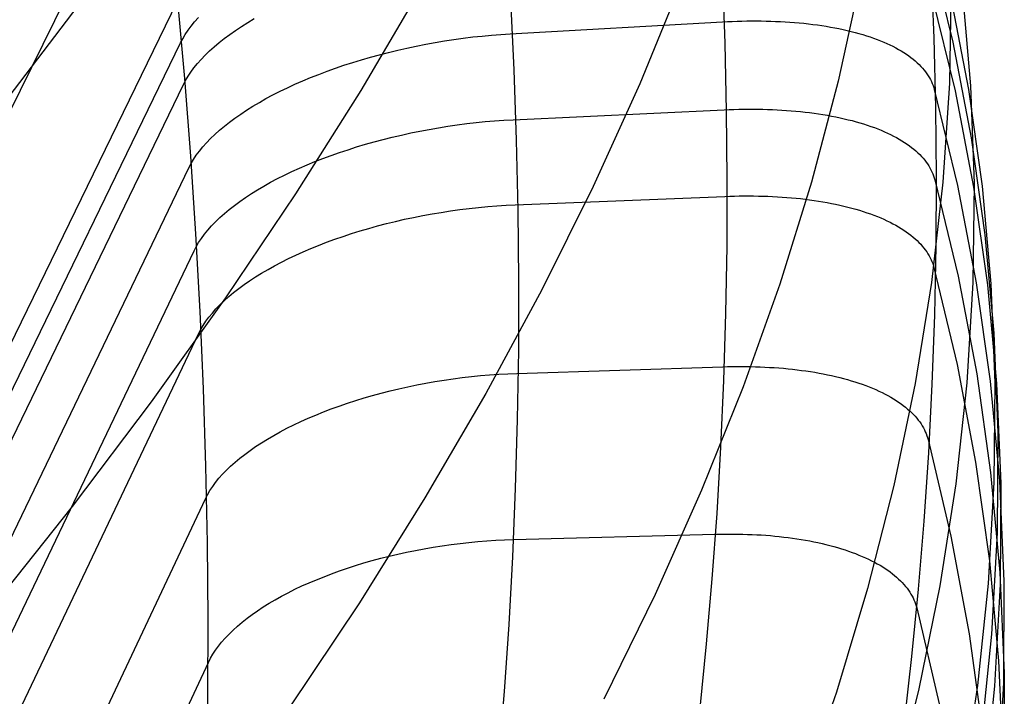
# Model space of a CAD drawing. Header units: millimetres. Extents: x 119 to 175.9, y -203.1 to -153.8.
# Tile 8 of 256: x 122.4 to 123.6, y -197.5 to -196.7. Entities that reach past the tile are written whole.
import ezdxf

# ---------------------------------------------------------------- set-up
doc = ezdxf.new("R2010")
doc.units = ezdxf.units.MM
doc.header["$MEASUREMENT"] = 0
doc.layers.add('Livello 03', color=5, linetype='Continuous', true_color=0x0000ff)

msp = doc.modelspace()

# ---------------------------------------------------------------- linework, layer by layer
at = {"layer": 'Livello 03'}
for p, q in [((120.5855, -200.4648, 53.0951), (122.5801, -196.4302, 44.7958)), ((123.5335, -196.5957, 44.9356), (123.562, -196.7124, 45.2111)), ((123.2776, -196.6303, 44.6348), (123.2806, -196.7138, 44.6342)), ((123.5352, -196.6224, 44.9281), (123.5386, -196.7076, 44.9223)), ((123.2272, -196.6382, 48.6608), (123.1757, -196.7639, 48.9351)), ((123.4475, -196.6368, 47.54), (123.4205, -196.7604, 47.8204)), ((123.5598, -196.6422, 46.3815), (123.5578, -196.763, 46.6633)), ((122.4924, -196.6538, 50.7302), (122.3957, -196.781, 50.9818)), ((122.9062, -196.6451, 49.7275), (122.8313, -196.772, 49.9919)), ((123.5361, -196.655, 44.9339), (123.5648, -196.7725, 45.2082)), ((123.5589, -196.6534, 45.2131), (123.5814, -196.771, 45.4905)), ((123.5735, -196.647, 45.7962), (123.584, -196.7662, 46.0765)), ((120.628, -200.7163, 53.0322), (122.6054, -196.6618, 44.7774)), ((122.6054, -196.6618, 44.7774), (122.6139, -196.7574, 44.7739)), ((123.0161, -196.6597, 44.5638), (123.0202, -196.7465, 44.565)), ((122.6221, -196.6926, 44.739), (122.6263, -196.6874, 44.7292)), ((122.6263, -196.6874, 44.7292), (122.631, -196.6822, 44.7196)), ((122.6841, -196.693, 44.6524), (122.6919, -196.6881, 44.6448)), ((122.6919, -196.6881, 44.6448), (122.6999, -196.6833, 44.6375)), ((123.0156, -196.7022, 44.5767), (123.2778, -196.6874, 44.6464)), ((123.2778, -196.6874, 44.6464), (123.2838, -196.6871, 44.648)), ((123.2838, -196.6871, 44.648), (123.2898, -196.6868, 44.6498)), ((123.2898, -196.6868, 44.6498), (123.2958, -196.6866, 44.6516)), ((123.2958, -196.6866, 44.6516), (123.3018, -196.6864, 44.6536)), ((123.3018, -196.6864, 44.6536), (123.3077, -196.6863, 44.6557)), ((123.3077, -196.6863, 44.6557), (123.3137, -196.6863, 44.6579)), ((123.3137, -196.6863, 44.6579), (123.3197, -196.6863, 44.6602)), ((123.3197, -196.6863, 44.6602), (123.3257, -196.6863, 44.6626)), ((123.3257, -196.6863, 44.6626), (123.3316, -196.6864, 44.6651)), ((123.3316, -196.6864, 44.6651), (123.3375, -196.6866, 44.6678)), ((123.3375, -196.6866, 44.6678), (123.3434, -196.6868, 44.6705)), ((123.3434, -196.6868, 44.6705), (123.3493, -196.687, 44.6734)), ((123.3493, -196.687, 44.6734), (123.3552, -196.6874, 44.6764)), ((123.3552, -196.6874, 44.6764), (123.361, -196.6877, 44.6795)), ((123.361, -196.6877, 44.6795), (123.3667, -196.6882, 44.6827)), ((123.3667, -196.6882, 44.6827), (123.3725, -196.6887, 44.686)), ((123.3725, -196.6887, 44.686), (123.3782, -196.6892, 44.6894)), ((123.3782, -196.6892, 44.6894), (123.3838, -196.6898, 44.693)), ((123.3838, -196.6898, 44.693), (123.3894, -196.6905, 44.6966)), ((123.3894, -196.6905, 44.6966), (123.3949, -196.6912, 44.7004)), ((123.3949, -196.6912, 44.7004), (123.4004, -196.692, 44.7042)), ((123.4004, -196.692, 44.7042), (123.4058, -196.6929, 44.7082)), ((122.6116, -196.7082, 44.7693), (122.6147, -196.703, 44.7591)), ((122.6147, -196.703, 44.7591), (122.6182, -196.6978, 44.749)), ((122.6182, -196.6978, 44.749), (122.6221, -196.6926, 44.739)), ((122.6629, -196.708, 44.6767), (122.6697, -196.7029, 44.6683)), ((122.6697, -196.7029, 44.6683), (122.6768, -196.6979, 44.6602)), ((122.6768, -196.6979, 44.6602), (122.6841, -196.693, 44.6524)), ((122.9811, -196.7049, 44.5693), (122.9927, -196.7038, 44.5714)), ((122.9927, -196.7038, 44.5714), (123.0042, -196.7029, 44.5739)), ((123.0042, -196.7029, 44.5739), (123.0156, -196.7022, 44.5767)), ((123.4058, -196.6929, 44.7082), (123.4111, -196.6938, 44.7123)), ((123.4111, -196.6938, 44.7123), (123.4164, -196.6947, 44.7164)), ((123.4164, -196.6947, 44.7164), (123.4215, -196.6958, 44.7207)), ((123.4215, -196.6958, 44.7207), (123.4266, -196.6968, 44.725)), ((123.4266, -196.6968, 44.725), (123.4317, -196.698, 44.7295)), ((123.4317, -196.698, 44.7295), (123.4366, -196.6992, 44.734)), ((123.4366, -196.6992, 44.734), (123.4414, -196.7004, 44.7387)), ((123.4414, -196.7004, 44.7387), (123.4462, -196.7017, 44.7434)), ((123.4462, -196.7017, 44.7434), (123.4509, -196.7031, 44.7482)), ((123.4509, -196.7031, 44.7482), (123.4554, -196.7045, 44.7531)), ((123.4554, -196.7045, 44.7531), (123.4599, -196.706, 44.758)), ((120.6381, -200.7704, 53.0131), (122.6089, -196.7133, 44.7797)), ((122.6089, -196.7133, 44.7797), (122.6116, -196.7082, 44.7693)), ((122.6505, -196.7182, 44.6941), (122.6565, -196.713, 44.6853)), ((122.6565, -196.713, 44.6853), (122.6629, -196.708, 44.6767)), ((122.8999, -196.7173, 44.5649), (122.9115, -196.715, 44.5644)), ((122.9115, -196.715, 44.5644), (122.923, -196.7129, 44.5643)), ((122.923, -196.7129, 44.5643), (122.9347, -196.7109, 44.5645)), ((122.9347, -196.7109, 44.5645), (122.9463, -196.7092, 44.5652)), ((122.9463, -196.7092, 44.5652), (122.9579, -196.7076, 44.5662)), ((122.9579, -196.7076, 44.5662), (122.9695, -196.7061, 44.5675)), ((122.9695, -196.7061, 44.5675), (122.9811, -196.7049, 44.5693)), ((123.2806, -196.7138, 44.6342), (123.2825, -196.7974, 44.6363)), ((123.4599, -196.706, 44.758), (123.4642, -196.7075, 44.7631)), ((123.4642, -196.7075, 44.7631), (123.4685, -196.709, 44.7682)), ((123.4685, -196.709, 44.7682), (123.4726, -196.7107, 44.7733)), ((123.4726, -196.7107, 44.7733), (123.4767, -196.7123, 44.7786)), ((123.4767, -196.7123, 44.7786), (123.4806, -196.7141, 44.7839)), ((123.4806, -196.7141, 44.7839), (123.4844, -196.7158, 44.7892)), ((123.4844, -196.7158, 44.7892), (123.4881, -196.7176, 44.7946)), ((123.5386, -196.7076, 44.9223), (123.5407, -196.7929, 44.9191)), ((123.562, -196.7124, 45.2111), (123.5848, -196.8306, 45.4875)), ((122.6344, -196.7337, 44.7218), (122.6394, -196.7285, 44.7123)), ((122.6394, -196.7285, 44.7123), (122.6447, -196.7233, 44.7031)), ((122.6447, -196.7233, 44.7031), (122.6505, -196.7182, 44.6941)), ((122.8432, -196.731, 44.573), (122.8544, -196.728, 44.5707)), ((122.8544, -196.728, 44.5707), (122.8656, -196.7251, 44.5687)), ((122.8656, -196.7251, 44.5687), (122.877, -196.7223, 44.567)), ((122.877, -196.7223, 44.567), (122.8884, -196.7197, 44.5658)), ((122.8884, -196.7197, 44.5658), (122.8999, -196.7173, 44.5649)), ((123.4881, -196.7176, 44.7946), (123.4916, -196.7195, 44.8001)), ((123.4916, -196.7195, 44.8001), (123.4951, -196.7214, 44.8056)), ((123.4951, -196.7214, 44.8056), (123.4984, -196.7233, 44.8111)), ((123.4984, -196.7233, 44.8111), (123.5016, -196.7253, 44.8167)), ((123.5016, -196.7253, 44.8167), (123.5047, -196.7273, 44.8223)), ((123.5047, -196.7273, 44.8223), (123.5076, -196.7294, 44.828)), ((122.6255, -196.7441, 44.7412), (122.6298, -196.7389, 44.7314)), ((122.6298, -196.7389, 44.7314), (122.6344, -196.7337, 44.7218)), ((122.8001, -196.7446, 44.586), (122.8106, -196.741, 44.5822)), ((122.8106, -196.741, 44.5822), (122.8214, -196.7375, 44.5788)), ((122.8214, -196.7375, 44.5788), (122.8322, -196.7342, 44.5757)), ((122.8322, -196.7342, 44.5757), (122.8432, -196.731, 44.573)), ((123.5076, -196.7294, 44.828), (123.5104, -196.7314, 44.8337)), ((123.5104, -196.7314, 44.8337), (123.5131, -196.7336, 44.8394)), ((123.5131, -196.7336, 44.8394), (123.5157, -196.7357, 44.8451)), ((123.5157, -196.7357, 44.8451), (123.5181, -196.7379, 44.8509)), ((123.5181, -196.7379, 44.8509), (123.5205, -196.7401, 44.8567)), ((123.5205, -196.7401, 44.8567), (123.5226, -196.7424, 44.8624)), ((122.6182, -196.7544, 44.7612), (122.6217, -196.7493, 44.7511)), ((122.6217, -196.7493, 44.7511), (122.6255, -196.7441, 44.7412)), ((122.7695, -196.7561, 44.5995), (122.7795, -196.7522, 44.5947)), ((122.7795, -196.7522, 44.5947), (122.7897, -196.7483, 44.5902)), ((122.7897, -196.7483, 44.5902), (122.8001, -196.7446, 44.586)), ((123.0202, -196.7465, 44.565), (123.0233, -196.8333, 44.5689)), ((123.5226, -196.7424, 44.8624), (123.5247, -196.7446, 44.8682)), ((123.5247, -196.7446, 44.8682), (123.5266, -196.7469, 44.874)), ((123.5266, -196.7469, 44.874), (123.5285, -196.7492, 44.8798)), ((123.5285, -196.7492, 44.8798), (123.5301, -196.7516, 44.8856)), ((123.5301, -196.7516, 44.8856), (123.5317, -196.7539, 44.8914)), ((120.6485, -200.8222, 52.9891), (122.6124, -196.7648, 44.7817)), ((122.6124, -196.7648, 44.7817), (122.6151, -196.7596, 44.7714)), ((122.6139, -196.7574, 44.7739), (122.6213, -196.8531, 44.7736)), ((122.6151, -196.7596, 44.7714), (122.6182, -196.7544, 44.7612)), ((122.7408, -196.7687, 44.6159), (122.7502, -196.7644, 44.6101)), ((122.7502, -196.7644, 44.6101), (122.7597, -196.7602, 44.6046)), ((122.7597, -196.7602, 44.6046), (122.7695, -196.7561, 44.5995)), ((123.1757, -196.7639, 48.9351), (123.1183, -196.8905, 49.208)), ((123.4205, -196.7604, 47.8204), (123.3875, -196.8851, 48.1001)), ((123.5317, -196.7539, 44.8914), (123.5331, -196.7563, 44.8971)), ((123.5331, -196.7563, 44.8971), (123.5344, -196.7587, 44.9029)), ((123.5344, -196.7587, 44.9029), (123.5356, -196.7611, 44.9086)), ((123.5356, -196.7611, 44.9086), (123.5367, -196.7635, 44.9144)), ((123.5367, -196.7635, 44.9144), (123.5376, -196.7659, 44.9201)), ((123.5578, -196.763, 46.6633), (123.5498, -196.8853, 46.9451)), ((122.7144, -196.7821, 44.6352), (122.723, -196.7775, 44.6285)), ((122.723, -196.7775, 44.6285), (122.7318, -196.7731, 44.622)), ((122.7318, -196.7731, 44.622), (122.7408, -196.7687, 44.6159)), ((122.8313, -196.772, 49.9919), (122.7507, -196.8996, 50.2543)), ((123.5376, -196.7659, 44.9201), (123.5385, -196.7684, 44.9257)), ((123.5385, -196.7684, 44.9257), (123.5392, -196.7708, 44.9314)), ((123.5392, -196.7708, 44.9314), (123.5679, -196.8894, 45.2031)), ((123.5648, -196.7725, 45.2082), (123.5876, -196.8915, 45.4835)), ((123.5814, -196.771, 45.4905), (123.5982, -196.89, 45.7685)), ((123.584, -196.7662, 46.0765), (123.5885, -196.887, 46.3572)), ((122.6982, -196.7915, 44.6495), (122.7062, -196.7868, 44.6422)), ((122.7062, -196.7868, 44.6422), (122.7144, -196.7821, 44.6352)), ((122.6761, -196.8061, 44.6729), (122.6832, -196.8011, 44.6648)), ((122.6832, -196.8011, 44.6648), (122.6905, -196.7963, 44.657)), ((122.6905, -196.7963, 44.657), (122.6982, -196.7915, 44.6495)), ((123.0193, -196.8082, 44.5818), (123.28, -196.7959, 44.6499)), ((123.28, -196.7959, 44.6499), (123.2859, -196.7957, 44.6515)), ((123.2825, -196.7974, 44.6363), (123.2833, -196.8809, 44.6409)), ((123.2859, -196.7957, 44.6515), (123.2919, -196.7955, 44.6532)), ((123.2919, -196.7955, 44.6532), (123.2978, -196.7953, 44.655)), ((123.2978, -196.7953, 44.655), (123.3038, -196.7952, 44.6569)), ((123.3038, -196.7952, 44.6569), (123.3097, -196.7952, 44.659)), ((123.3097, -196.7952, 44.659), (123.3157, -196.7952, 44.6611)), ((123.3157, -196.7952, 44.6611), (123.3216, -196.7952, 44.6634)), ((123.3216, -196.7952, 44.6634), (123.3275, -196.7953, 44.6658)), ((123.3275, -196.7953, 44.6658), (123.3335, -196.7955, 44.6683)), ((123.3335, -196.7955, 44.6683), (123.3393, -196.7957, 44.6709)), ((123.3393, -196.7957, 44.6709), (123.3452, -196.796, 44.6736)), ((123.3452, -196.796, 44.6736), (123.3511, -196.7963, 44.6764)), ((123.3511, -196.7963, 44.6764), (123.3569, -196.7967, 44.6793)), ((123.3569, -196.7967, 44.6793), (123.3626, -196.7971, 44.6824)), ((123.3626, -196.7971, 44.6824), (123.3684, -196.7976, 44.6855)), ((123.3684, -196.7976, 44.6855), (123.3741, -196.7982, 44.6888)), ((123.3741, -196.7982, 44.6888), (123.3797, -196.7988, 44.6922)), ((123.3797, -196.7988, 44.6922), (123.3853, -196.7994, 44.6957)), ((123.3853, -196.7994, 44.6957), (123.3909, -196.8002, 44.6993)), ((123.3909, -196.8002, 44.6993), (123.3964, -196.8009, 44.703)), ((123.3964, -196.8009, 44.703), (123.4018, -196.8018, 44.7068)), ((123.4018, -196.8018, 44.7068), (123.4072, -196.8027, 44.7107)), ((123.5407, -196.7929, 44.9191), (123.5415, -196.8784, 44.9185)), ((122.6631, -196.8161, 44.6898), (122.6694, -196.811, 44.6812)), ((122.6694, -196.811, 44.6812), (122.6761, -196.8061, 44.6729)), ((122.9505, -196.8145, 44.5706), (122.9621, -196.813, 44.5715)), ((122.9621, -196.813, 44.5715), (122.9736, -196.8117, 44.5728)), ((122.9736, -196.8117, 44.5728), (122.9851, -196.8105, 44.5745)), ((122.9851, -196.8105, 44.5745), (122.9966, -196.8096, 44.5766)), ((122.9966, -196.8096, 44.5766), (123.008, -196.8088, 44.579)), ((123.008, -196.8088, 44.579), (123.0193, -196.8082, 44.5818)), ((123.4072, -196.8027, 44.7107), (123.4125, -196.8037, 44.7147)), ((123.4125, -196.8037, 44.7147), (123.4177, -196.8047, 44.7188)), ((123.4177, -196.8047, 44.7188), (123.4229, -196.8057, 44.723)), ((123.4229, -196.8057, 44.723), (123.4279, -196.8069, 44.7273)), ((123.4279, -196.8069, 44.7273), (123.4329, -196.8081, 44.7317)), ((123.4329, -196.8081, 44.7317), (123.4378, -196.8093, 44.7362)), ((123.4378, -196.8093, 44.7362), (123.4426, -196.8106, 44.7407)), ((123.4426, -196.8106, 44.7407), (123.4474, -196.812, 44.7454)), ((123.4474, -196.812, 44.7454), (123.452, -196.8134, 44.7501)), ((123.452, -196.8134, 44.7501), (123.4565, -196.8148, 44.7549)), ((122.646, -196.8313, 44.7167), (122.6513, -196.8262, 44.7075)), ((122.6513, -196.8262, 44.7075), (122.657, -196.8211, 44.6985)), ((122.657, -196.8211, 44.6985), (122.6631, -196.8161, 44.6898)), ((122.8816, -196.827, 44.5727), (122.893, -196.8245, 44.5714)), ((122.893, -196.8245, 44.5714), (122.9044, -196.8222, 44.5705)), ((122.9044, -196.8222, 44.5705), (122.9159, -196.82, 44.5699)), ((122.9159, -196.82, 44.5699), (122.9274, -196.818, 44.5698)), ((122.9274, -196.818, 44.5698), (122.9389, -196.8162, 44.57)), ((122.9389, -196.8162, 44.57), (122.9505, -196.8145, 44.5706)), ((123.4565, -196.8148, 44.7549), (123.461, -196.8163, 44.7598)), ((123.461, -196.8163, 44.7598), (123.4653, -196.8179, 44.7648)), ((123.4653, -196.8179, 44.7648), (123.4695, -196.8195, 44.7698)), ((123.4695, -196.8195, 44.7698), (123.4736, -196.8212, 44.775)), ((123.4736, -196.8212, 44.775), (123.4776, -196.8229, 44.7801)), ((123.4776, -196.8229, 44.7801), (123.4815, -196.8247, 44.7854)), ((123.4815, -196.8247, 44.7854), (123.4853, -196.8265, 44.7906)), ((122.6365, -196.8416, 44.7356), (122.6411, -196.8365, 44.7261)), ((122.6411, -196.8365, 44.7261), (122.646, -196.8313, 44.7167)), ((122.8371, -196.8385, 44.5814), (122.8481, -196.8354, 44.5787)), ((122.8481, -196.8354, 44.5787), (122.8592, -196.8324, 44.5763)), ((122.8592, -196.8324, 44.5763), (122.8703, -196.8296, 44.5743)), ((122.8703, -196.8296, 44.5743), (122.8816, -196.827, 44.5727)), ((123.0233, -196.8333, 44.5689), (123.0252, -196.9199, 44.5758)), ((123.4853, -196.8265, 44.7906), (123.489, -196.8283, 44.796)), ((123.489, -196.8283, 44.796), (123.4925, -196.8302, 44.8014)), ((123.4925, -196.8302, 44.8014), (123.496, -196.8321, 44.8068)), ((123.496, -196.8321, 44.8068), (123.4993, -196.8341, 44.8123)), ((123.4993, -196.8341, 44.8123), (123.5024, -196.8361, 44.8178)), ((123.5024, -196.8361, 44.8178), (123.5055, -196.8382, 44.8234)), ((123.5055, -196.8382, 44.8234), (123.5084, -196.8403, 44.829)), ((123.5848, -196.8306, 45.4875), (123.6017, -196.9503, 45.7646)), ((122.6284, -196.852, 44.7552), (122.6322, -196.8468, 44.7453)), ((122.6322, -196.8468, 44.7453), (122.6365, -196.8416, 44.7356)), ((122.7949, -196.8522, 44.5959), (122.8052, -196.8486, 44.5917)), ((122.8052, -196.8486, 44.5917), (122.8157, -196.8451, 44.5879)), ((122.8157, -196.8451, 44.5879), (122.8263, -196.8417, 44.5845)), ((122.8263, -196.8417, 44.5845), (122.8371, -196.8385, 44.5814)), ((123.5084, -196.8403, 44.829), (123.5112, -196.8424, 44.8346)), ((123.5112, -196.8424, 44.8346), (123.5139, -196.8445, 44.8403)), ((123.5139, -196.8445, 44.8403), (123.5165, -196.8467, 44.8459)), ((123.5165, -196.8467, 44.8459), (123.5189, -196.8489, 44.8516)), ((123.5189, -196.8489, 44.8516), (123.5212, -196.8512, 44.8573)), ((122.6192, -196.8674, 44.7856), (122.6219, -196.8623, 44.7753)), ((122.6213, -196.8531, 44.7736), (122.6276, -196.9489, 44.7763)), ((122.6219, -196.8623, 44.7753), (122.625, -196.8571, 44.7652)), ((122.625, -196.8571, 44.7652), (122.6284, -196.852, 44.7552)), ((122.7651, -196.8638, 44.6103), (122.7748, -196.8598, 44.6052)), ((122.7748, -196.8598, 44.6052), (122.7847, -196.8559, 44.6003)), ((122.7847, -196.8559, 44.6003), (122.7949, -196.8522, 44.5959)), ((123.5212, -196.8512, 44.8573), (123.5234, -196.8534, 44.863)), ((123.5234, -196.8534, 44.863), (123.5254, -196.8557, 44.8688)), ((123.5254, -196.8557, 44.8688), (123.5274, -196.858, 44.8745)), ((123.5274, -196.858, 44.8745), (123.5292, -196.8604, 44.8802)), ((123.5292, -196.8604, 44.8802), (123.5308, -196.8627, 44.8859)), ((120.6699, -200.9196, 52.9299), (122.6192, -196.8674, 44.7856)), ((122.7373, -196.8764, 44.6276), (122.7463, -196.8721, 44.6215)), ((122.7463, -196.8721, 44.6215), (122.7556, -196.8679, 44.6157)), ((122.7556, -196.8679, 44.6157), (122.7651, -196.8638, 44.6103)), ((123.5308, -196.8627, 44.8859), (123.5324, -196.8651, 44.8916)), ((123.5324, -196.8651, 44.8916), (123.5338, -196.8675, 44.8974)), ((123.5338, -196.8675, 44.8974), (123.5351, -196.8699, 44.9031)), ((123.5351, -196.8699, 44.9031), (123.5363, -196.8723, 44.9087)), ((123.5363, -196.8723, 44.9087), (123.5374, -196.8748, 44.9144)), ((123.5374, -196.8748, 44.9144), (123.5383, -196.8772, 44.9201)), ((122.7119, -196.8899, 44.6476), (122.7201, -196.8853, 44.6407)), ((122.7201, -196.8853, 44.6407), (122.7286, -196.8808, 44.634)), ((122.7286, -196.8808, 44.634), (122.7373, -196.8764, 44.6276)), ((123.2833, -196.8809, 44.6409), (123.283, -196.9642, 44.6481)), ((123.3875, -196.8851, 48.1001), (123.3484, -197.0109, 48.3788)), ((123.5498, -196.8853, 46.9451), (123.5357, -197.0088, 47.2266)), ((123.5383, -196.8772, 44.9201), (123.5391, -196.8797, 44.9257)), ((123.5391, -196.8797, 44.9257), (123.5399, -196.8821, 44.9313)), ((123.5399, -196.8821, 44.9313), (123.5685, -197.0012, 45.2003)), ((123.5415, -196.8784, 44.9185), (123.541, -196.9638, 44.9206)), ((122.6964, -196.8993, 44.6624), (122.704, -196.8946, 44.6549)), ((122.704, -196.8946, 44.6549), (122.7119, -196.8899, 44.6476)), ((123.1183, -196.8905, 49.208), (123.055, -197.0178, 49.4792)), ((123.5679, -196.8894, 45.2031), (123.5909, -197.0094, 45.4757)), ((123.5885, -196.887, 46.3572), (123.5869, -197.0091, 46.6381)), ((123.5876, -196.8915, 45.4835), (123.6047, -197.0119, 45.7594)), ((123.5982, -196.89, 45.7685), (123.609, -197.0105, 46.0471)), ((122.7507, -196.8996, 50.2543), (122.6645, -197.0277, 50.5143)), ((122.6754, -196.9139, 44.6864), (122.6821, -196.9089, 44.6782)), ((122.6821, -196.9089, 44.6782), (122.6891, -196.9041, 44.6701)), ((122.6891, -196.9041, 44.6701), (122.6964, -196.8993, 44.6624)), ((123.022, -196.9131, 44.5887), (123.2808, -196.9027, 44.6556)), ((123.2808, -196.9027, 44.6556), (123.2867, -196.9025, 44.6571)), ((123.2867, -196.9025, 44.6571), (123.2926, -196.9023, 44.6588)), ((123.2926, -196.9023, 44.6588), (123.2985, -196.9022, 44.6606)), ((123.2985, -196.9022, 44.6606), (123.3044, -196.9021, 44.6625)), ((123.3044, -196.9021, 44.6625), (123.3103, -196.9021, 44.6645)), ((123.3103, -196.9021, 44.6645), (123.3162, -196.9022, 44.6666)), ((123.3162, -196.9022, 44.6666), (123.3221, -196.9023, 44.6689)), ((123.3221, -196.9023, 44.6689), (123.3279, -196.9024, 44.6712)), ((123.3279, -196.9024, 44.6712), (123.3338, -196.9026, 44.6736)), ((123.3338, -196.9026, 44.6736), (123.3397, -196.9028, 44.6762)), ((123.3397, -196.9028, 44.6762), (123.3455, -196.9032, 44.6789)), ((123.3455, -196.9032, 44.6789), (123.3513, -196.9035, 44.6817)), ((123.3513, -196.9035, 44.6817), (123.357, -196.9039, 44.6846)), ((123.357, -196.9039, 44.6846), (123.3628, -196.9044, 44.6876)), ((123.3628, -196.9044, 44.6876), (123.3685, -196.905, 44.6907)), ((123.3685, -196.905, 44.6907), (123.3741, -196.9055, 44.6939)), ((123.3741, -196.9055, 44.6939), (123.3797, -196.9062, 44.6972)), ((123.3797, -196.9062, 44.6972), (123.3853, -196.9069, 44.7007)), ((123.3853, -196.9069, 44.7007), (123.3908, -196.9077, 44.7042)), ((123.3908, -196.9077, 44.7042), (123.3963, -196.9085, 44.7079)), ((123.3963, -196.9085, 44.7079), (123.4017, -196.9094, 44.7116)), ((123.4017, -196.9094, 44.7116), (123.407, -196.9103, 44.7155)), ((123.407, -196.9103, 44.7155), (123.4123, -196.9113, 44.7194)), ((122.6631, -196.9238, 44.7036), (122.6691, -196.9188, 44.6949)), ((122.6691, -196.9188, 44.6949), (122.6754, -196.9139, 44.6864)), ((122.9193, -196.9243, 44.5772), (122.9307, -196.9224, 44.577)), ((122.9307, -196.9224, 44.577), (122.9422, -196.9206, 44.5772)), ((122.9422, -196.9206, 44.5772), (122.9537, -196.919, 44.5778)), ((122.9537, -196.919, 44.5778), (122.9652, -196.9176, 44.5787)), ((122.9652, -196.9176, 44.5787), (122.9766, -196.9164, 44.5799)), ((122.9766, -196.9164, 44.5799), (122.988, -196.9153, 44.5816)), ((122.988, -196.9153, 44.5816), (122.9994, -196.9144, 44.5836)), ((122.9994, -196.9144, 44.5836), (123.0108, -196.9137, 44.586)), ((123.0108, -196.9137, 44.586), (123.022, -196.9131, 44.5887)), ((123.0252, -196.9199, 44.5758), (123.0261, -197.0063, 44.5854)), ((123.4123, -196.9113, 44.7194), (123.4174, -196.9124, 44.7235)), ((123.4174, -196.9124, 44.7235), (123.4226, -196.9135, 44.7276)), ((123.4226, -196.9135, 44.7276), (123.4276, -196.9146, 44.7319)), ((123.4276, -196.9146, 44.7319), (123.4325, -196.9159, 44.7362)), ((123.4325, -196.9159, 44.7362), (123.4374, -196.9171, 44.7407)), ((123.4374, -196.9171, 44.7407), (123.4422, -196.9185, 44.7452)), ((123.4422, -196.9185, 44.7452), (123.4469, -196.9198, 44.7498)), ((123.4469, -196.9198, 44.7498), (123.4515, -196.9213, 44.7544)), ((123.4515, -196.9213, 44.7544), (123.456, -196.9228, 44.7592)), ((123.456, -196.9228, 44.7592), (123.4604, -196.9243, 44.764)), ((122.6472, -196.9391, 44.7309), (122.6521, -196.934, 44.7216)), ((122.6521, -196.934, 44.7216), (122.6574, -196.9289, 44.7125)), ((122.6574, -196.9289, 44.7125), (122.6631, -196.9238, 44.7036)), ((122.863, -196.9363, 44.5836), (122.8741, -196.9336, 44.5816)), ((122.8741, -196.9336, 44.5816), (122.8853, -196.931, 44.58)), ((122.8853, -196.931, 44.58), (122.8966, -196.9286, 44.5787)), ((122.8966, -196.9286, 44.5787), (122.9079, -196.9264, 44.5778)), ((122.9079, -196.9264, 44.5778), (122.9193, -196.9243, 44.5772)), ((123.4604, -196.9243, 44.764), (123.4647, -196.9259, 44.769)), ((123.4647, -196.9259, 44.769), (123.4689, -196.9276, 44.7739)), ((123.4689, -196.9276, 44.7739), (123.473, -196.9292, 44.779)), ((123.473, -196.9292, 44.779), (123.477, -196.931, 44.7841)), ((123.477, -196.931, 44.7841), (123.4808, -196.9328, 44.7893)), ((123.4808, -196.9328, 44.7893), (123.4846, -196.9346, 44.7945)), ((123.4846, -196.9346, 44.7945), (123.4882, -196.9365, 44.7998)), ((122.6385, -196.9493, 44.75), (122.6427, -196.9442, 44.7404)), ((122.6427, -196.9442, 44.7404), (122.6472, -196.9391, 44.7309)), ((122.8199, -196.9486, 44.5952), (122.8305, -196.9453, 44.5918)), ((122.8305, -196.9453, 44.5918), (122.8412, -196.9422, 44.5887)), ((122.8412, -196.9422, 44.5887), (122.852, -196.9392, 44.586)), ((122.852, -196.9392, 44.586), (122.863, -196.9363, 44.5836)), ((123.4882, -196.9365, 44.7998), (123.4917, -196.9384, 44.8051)), ((123.4917, -196.9384, 44.8051), (123.4951, -196.9403, 44.8105)), ((123.4951, -196.9403, 44.8105), (123.4984, -196.9423, 44.8159)), ((123.4984, -196.9423, 44.8159), (123.5016, -196.9444, 44.8214)), ((123.5016, -196.9444, 44.8214), (123.5046, -196.9464, 44.8269)), ((123.5046, -196.9464, 44.8269), (123.5075, -196.9486, 44.8324)), ((122.6276, -196.9489, 44.7763), (122.6328, -197.0446, 44.7821)), ((122.6282, -196.9648, 44.7798), (122.6312, -196.9596, 44.7697)), ((122.6312, -196.9596, 44.7697), (122.6347, -196.9545, 44.7598)), ((122.6347, -196.9545, 44.7598), (122.6385, -196.9493, 44.75)), ((122.7793, -196.9631, 44.6124), (122.7892, -196.9593, 44.6076)), ((122.7892, -196.9593, 44.6076), (122.7992, -196.9556, 44.6031)), ((122.7992, -196.9556, 44.6031), (122.8095, -196.9521, 44.599)), ((122.8095, -196.9521, 44.599), (122.8199, -196.9486, 44.5952)), ((123.5075, -196.9486, 44.8324), (123.5103, -196.9507, 44.838)), ((123.5103, -196.9507, 44.838), (123.513, -196.9529, 44.8435)), ((123.513, -196.9529, 44.8435), (123.5155, -196.9551, 44.8491)), ((123.5155, -196.9551, 44.8491), (123.5179, -196.9573, 44.8548)), ((123.5179, -196.9573, 44.8548), (123.5202, -196.9595, 44.8604)), ((123.5202, -196.9595, 44.8604), (123.5224, -196.9618, 44.8661)), ((123.6017, -196.9503, 45.7646), (123.6127, -197.0715, 46.0423)), ((120.6916, -201.0111, 52.8625), (122.6256, -196.9699, 44.79)), ((122.6256, -196.9699, 44.79), (122.6282, -196.9648, 44.7798)), ((122.7511, -196.9752, 44.6286), (122.7602, -196.9711, 44.6229)), ((122.7602, -196.9711, 44.6229), (122.7697, -196.967, 44.6175)), ((122.7697, -196.967, 44.6175), (122.7793, -196.9631, 44.6124)), ((123.283, -196.9642, 44.6481), (123.2816, -197.0472, 44.658)), ((123.5224, -196.9618, 44.8661), (123.5244, -196.9641, 44.8717)), ((123.5244, -196.9641, 44.8717), (123.5263, -196.9665, 44.8774)), ((123.5263, -196.9665, 44.8774), (123.5281, -196.9688, 44.8831)), ((123.5281, -196.9688, 44.8831), (123.5298, -196.9712, 44.8887)), ((123.5298, -196.9712, 44.8887), (123.5313, -196.9736, 44.8944)), ((123.541, -196.9638, 44.9206), (123.5393, -197.0491, 44.9253)), ((122.725, -196.9882, 44.6476), (122.7334, -196.9838, 44.641)), ((122.7334, -196.9838, 44.641), (122.7421, -196.9795, 44.6347)), ((122.7421, -196.9795, 44.6347), (122.7511, -196.9752, 44.6286)), ((123.5313, -196.9736, 44.8944), (123.5327, -196.976, 44.9)), ((123.5327, -196.976, 44.9), (123.534, -196.9784, 44.9057)), ((123.534, -196.9784, 44.9057), (123.5352, -196.9808, 44.9113)), ((123.5352, -196.9808, 44.9113), (123.5363, -196.9832, 44.9169)), ((123.5363, -196.9832, 44.9169), (123.5372, -196.9857, 44.9225)), ((122.709, -196.9974, 44.6617), (122.7169, -196.9928, 44.6546)), ((122.7169, -196.9928, 44.6546), (122.725, -196.9882, 44.6476)), ((123.5372, -196.9857, 44.9225), (123.538, -196.9881, 44.928)), ((123.538, -196.9881, 44.928), (123.5387, -196.9906, 44.9336)), ((123.5387, -196.9906, 44.9336), (123.5672, -197.1099, 45.1998)), ((122.6873, -197.0116, 44.6848), (122.6942, -197.0068, 44.6769)), ((122.6942, -197.0068, 44.6769), (122.7015, -197.002, 44.6692)), ((122.7015, -197.002, 44.6692), (122.709, -196.9974, 44.6617)), ((123.0261, -197.0063, 44.5854), (123.0259, -197.0923, 44.5978)), ((123.5685, -197.0012, 45.2003), (123.5915, -197.1217, 45.4702)), ((122.6744, -197.0214, 44.7014), (122.6807, -197.0165, 44.693)), ((122.6807, -197.0165, 44.693), (122.6873, -197.0116, 44.6848)), ((123.055, -197.0178, 49.4792), (122.9857, -197.1459, 49.7486)), ((123.3484, -197.0109, 48.3788), (123.3032, -197.1376, 48.6564)), ((123.5357, -197.0088, 47.2266), (123.5156, -197.1335, 47.5079)), ((123.5869, -197.0091, 46.6381), (123.5794, -197.1325, 46.919)), ((123.5909, -197.0094, 45.4757), (123.6081, -197.1308, 45.7491)), ((123.6047, -197.0119, 45.7594), (123.6159, -197.1337, 46.0359)), ((123.609, -197.0105, 46.0471), (123.6139, -197.1325, 46.3261)), ((122.6645, -197.0277, 50.5143), (122.5727, -197.1562, 50.7719)), ((122.6576, -197.0364, 44.7279), (122.6628, -197.0314, 44.7189)), ((122.6628, -197.0314, 44.7189), (122.6684, -197.0264, 44.7101)), ((122.6684, -197.0264, 44.7101), (122.6744, -197.0214, 44.7014)), ((122.6328, -197.0446, 44.7821), (122.6369, -197.1401, 44.7911)), ((122.6482, -197.0466, 44.7465), (122.6527, -197.0415, 44.7371)), ((122.6527, -197.0415, 44.7371), (122.6576, -197.0364, 44.7279)), ((122.6368, -197.0619, 44.7756), (122.6402, -197.0568, 44.7658)), ((122.6402, -197.0568, 44.7658), (122.644, -197.0517, 44.7561)), ((122.644, -197.0517, 44.7561), (122.6482, -197.0466, 44.7465)), ((123.2816, -197.0472, 44.658), (123.279, -197.1299, 44.6704)), ((123.5393, -197.0491, 44.9253), (123.5362, -197.1342, 44.9326)), ((122.6312, -197.0721, 44.7956), (122.6338, -197.067, 44.7856)), ((122.6338, -197.067, 44.7856), (122.6368, -197.0619, 44.7756)), ((120.7134, -201.0994, 52.7909), (122.6312, -197.0721, 44.7956)), ((123.6127, -197.0715, 46.0423), (123.6177, -197.194, 46.3203)), ((123.0259, -197.0923, 44.5978), (123.0245, -197.1779, 44.6129)), ((123.0238, -197.121, 44.6102), (123.2781, -197.1129, 44.6751)), ((123.2781, -197.1129, 44.6751), (123.2838, -197.1127, 44.6766)), ((123.2838, -197.1127, 44.6766), (123.2896, -197.1126, 44.6782)), ((123.2896, -197.1126, 44.6782), (123.2954, -197.1126, 44.68)), ((123.2954, -197.1126, 44.68), (123.3012, -197.1126, 44.6818)), ((123.3012, -197.1126, 44.6818), (123.3071, -197.1126, 44.6837)), ((123.3071, -197.1126, 44.6837), (123.3129, -197.1127, 44.6858)), ((123.3129, -197.1127, 44.6858), (123.3186, -197.1128, 44.688)), ((123.3186, -197.1128, 44.688), (123.3244, -197.113, 44.6903)), ((123.3244, -197.113, 44.6903), (123.3302, -197.1133, 44.6926)), ((123.3302, -197.1133, 44.6926), (123.3359, -197.1136, 44.6951)), ((123.3359, -197.1136, 44.6951), (123.3417, -197.1139, 44.6977)), ((123.3417, -197.1139, 44.6977), (123.3474, -197.1144, 44.7004)), ((123.3474, -197.1144, 44.7004), (123.353, -197.1148, 44.7033)), ((123.353, -197.1148, 44.7033), (123.3587, -197.1154, 44.7062)), ((123.3587, -197.1154, 44.7062), (123.3643, -197.1159, 44.7092)), ((123.3643, -197.1159, 44.7092), (123.3698, -197.1166, 44.7124)), ((123.3698, -197.1166, 44.7124), (123.3753, -197.1173, 44.7156)), ((123.3753, -197.1173, 44.7156), (123.3808, -197.118, 44.719)), ((123.5672, -197.1099, 45.1998), (123.5901, -197.2305, 45.467)), ((122.9228, -197.1312, 44.5992), (122.9341, -197.1293, 44.599)), ((122.9341, -197.1293, 44.599), (122.9453, -197.1277, 44.5992)), ((122.9453, -197.1277, 44.5992), (122.9566, -197.1262, 44.5997)), ((122.9566, -197.1262, 44.5997), (122.9679, -197.1249, 44.6005)), ((122.9679, -197.1249, 44.6005), (122.9791, -197.1238, 44.6018)), ((122.9791, -197.1238, 44.6018), (122.9904, -197.1228, 44.6033)), ((122.9904, -197.1228, 44.6033), (123.0016, -197.122, 44.6053)), ((123.0016, -197.122, 44.6053), (123.0127, -197.1214, 44.6076)), ((123.0127, -197.1214, 44.6076), (123.0238, -197.121, 44.6102)), ((123.279, -197.1299, 44.6704), (123.2754, -197.212, 44.6854)), ((123.3808, -197.118, 44.719), (123.3862, -197.1188, 44.7224)), ((123.3862, -197.1188, 44.7224), (123.3916, -197.1197, 44.726)), ((123.3916, -197.1197, 44.726), (123.3969, -197.1206, 44.7296)), ((123.3969, -197.1206, 44.7296), (123.4021, -197.1216, 44.7334)), ((123.4021, -197.1216, 44.7334), (123.4073, -197.1227, 44.7373)), ((123.4073, -197.1227, 44.7373), (123.4124, -197.1238, 44.7412)), ((123.4124, -197.1238, 44.7412), (123.4174, -197.1249, 44.7453)), ((123.4174, -197.1249, 44.7453), (123.4224, -197.1261, 44.7494)), ((123.4224, -197.1261, 44.7494), (123.4272, -197.1274, 44.7536)), ((123.4272, -197.1274, 44.7536), (123.432, -197.1287, 44.758)), ((123.432, -197.1287, 44.758), (123.4367, -197.1301, 44.7624)), ((123.5915, -197.1217, 45.4702), (123.6087, -197.2435, 45.7409)), ((122.6369, -197.1401, 44.7911), (122.6399, -197.2353, 44.8032)), ((122.8675, -197.1426, 44.6056), (122.8784, -197.14, 44.6036)), ((122.8784, -197.14, 44.6036), (122.8894, -197.1376, 44.602)), ((122.8894, -197.1376, 44.602), (122.9005, -197.1353, 44.6007)), ((122.9005, -197.1353, 44.6007), (122.9116, -197.1331, 44.5998)), ((122.9116, -197.1331, 44.5998), (122.9228, -197.1312, 44.5992)), ((123.3032, -197.1376, 48.6564), (123.252, -197.2653, 48.9328)), ((123.4367, -197.1301, 44.7624), (123.4413, -197.1315, 44.7669)), ((123.4413, -197.1315, 44.7669), (123.4459, -197.133, 44.7714)), ((123.4459, -197.133, 44.7714), (123.4503, -197.1345, 44.7761)), ((123.4503, -197.1345, 44.7761), (123.4546, -197.1361, 44.7808)), ((123.4546, -197.1361, 44.7808), (123.4588, -197.1377, 44.7856)), ((123.4588, -197.1377, 44.7856), (123.463, -197.1394, 44.7905)), ((123.463, -197.1394, 44.7905), (123.467, -197.1411, 44.7954)), ((123.467, -197.1411, 44.7954), (123.4709, -197.1429, 44.8004)), ((123.5156, -197.1335, 47.5079), (123.4893, -197.2594, 47.7885)), ((123.5362, -197.1342, 44.9326), (123.5319, -197.219, 44.9425)), ((123.5794, -197.1325, 46.919), (123.5657, -197.2572, 47.1997)), ((123.6081, -197.1308, 45.7491), (123.6195, -197.2535, 46.0231)), ((123.6139, -197.1325, 46.3261), (123.6128, -197.2558, 46.6052)), ((123.6159, -197.1337, 46.0359), (123.6211, -197.2568, 46.3128)), ((122.8251, -197.1545, 44.6171), (122.8355, -197.1513, 44.6137)), ((122.8355, -197.1513, 44.6137), (122.846, -197.1483, 44.6107)), ((122.846, -197.1483, 44.6107), (122.8567, -197.1454, 44.608)), ((122.8567, -197.1454, 44.608), (122.8675, -197.1426, 44.6056)), ((122.9857, -197.1459, 49.7486), (122.9106, -197.2747, 50.0161)), ((123.4709, -197.1429, 44.8004), (123.4747, -197.1447, 44.8054)), ((123.4747, -197.1447, 44.8054), (123.4784, -197.1465, 44.8105)), ((123.4784, -197.1465, 44.8105), (123.4819, -197.1484, 44.8157)), ((123.4819, -197.1484, 44.8157), (123.4854, -197.1504, 44.8209)), ((123.4854, -197.1504, 44.8209), (123.4887, -197.1523, 44.8262)), ((123.4887, -197.1523, 44.8262), (123.492, -197.1544, 44.8315)), ((122.5727, -197.1562, 50.7719), (122.4753, -197.2851, 51.0269)), ((122.7853, -197.1686, 44.6339), (122.7949, -197.1649, 44.6292)), ((122.7949, -197.1649, 44.6292), (122.8048, -197.1613, 44.6249)), ((122.8048, -197.1613, 44.6249), (122.8149, -197.1578, 44.6208)), ((122.8149, -197.1578, 44.6208), (122.8251, -197.1545, 44.6171)), ((123.492, -197.1544, 44.8315), (123.4951, -197.1564, 44.8368)), ((123.4951, -197.1564, 44.8368), (123.4981, -197.1585, 44.8422)), ((123.4981, -197.1585, 44.8422), (123.5009, -197.1606, 44.8476)), ((123.5009, -197.1606, 44.8476), (123.5037, -197.1628, 44.853)), ((123.5037, -197.1628, 44.853), (123.5063, -197.165, 44.8585)), ((123.5063, -197.165, 44.8585), (123.5088, -197.1672, 44.8639)), ((122.7575, -197.1804, 44.6499), (122.7665, -197.1763, 44.6443)), ((122.7665, -197.1763, 44.6443), (122.7758, -197.1724, 44.639)), ((122.7758, -197.1724, 44.639), (122.7853, -197.1686, 44.6339)), ((123.0245, -197.1779, 44.6129), (123.0221, -197.2629, 44.6308)), ((123.5088, -197.1672, 44.8639), (123.5112, -197.1694, 44.8694)), ((123.5112, -197.1694, 44.8694), (123.5134, -197.1717, 44.875)), ((123.5134, -197.1717, 44.875), (123.5155, -197.174, 44.8805)), ((123.5155, -197.174, 44.8805), (123.5175, -197.1763, 44.886)), ((123.5175, -197.1763, 44.886), (123.5194, -197.1786, 44.8916)), ((122.7319, -197.1931, 44.6686), (122.7402, -197.1888, 44.6621)), ((122.7402, -197.1888, 44.6621), (122.7487, -197.1845, 44.6558)), ((122.7487, -197.1845, 44.6558), (122.7575, -197.1804, 44.6499)), ((123.5194, -197.1786, 44.8916), (123.5212, -197.181, 44.8971)), ((123.5212, -197.181, 44.8971), (123.5228, -197.1834, 44.9026)), ((123.5228, -197.1834, 44.9026), (123.5243, -197.1858, 44.9082)), ((123.5243, -197.1858, 44.9082), (123.5257, -197.1882, 44.9137)), ((123.5257, -197.1882, 44.9137), (123.527, -197.1906, 44.9192)), ((123.527, -197.1906, 44.9192), (123.5281, -197.193, 44.9247)), ((122.7088, -197.2067, 44.6897), (122.7162, -197.2021, 44.6824)), ((122.7162, -197.2021, 44.6824), (122.7239, -197.1976, 44.6754)), ((122.7239, -197.1976, 44.6754), (122.7319, -197.1931, 44.6686)), ((123.5281, -197.193, 44.9247), (123.5292, -197.1954, 44.9302)), ((123.5292, -197.1954, 44.9302), (123.5301, -197.1979, 44.9357)), ((123.5301, -197.1979, 44.9357), (123.5309, -197.2003, 44.9411)), ((123.5309, -197.2003, 44.9411), (123.5316, -197.2028, 44.9465)), ((123.5316, -197.2028, 44.9465), (123.5597, -197.3219, 45.207)), ((123.6177, -197.194, 46.3203), (123.6168, -197.3178, 46.5986)), ((122.6948, -197.2161, 44.7051), (122.7016, -197.2113, 44.6973)), ((122.7016, -197.2113, 44.6973), (122.7088, -197.2067, 44.6897)), ((123.2754, -197.212, 44.6854), (123.2706, -197.2937, 44.7029)), ((122.6763, -197.2306, 44.7298), (122.6821, -197.2257, 44.7213)), ((122.6821, -197.2257, 44.7213), (122.6883, -197.2209, 44.7131)), ((122.6883, -197.2209, 44.7131), (122.6948, -197.2161, 44.7051)), ((123.5319, -197.219, 44.9425), (123.5263, -197.3033, 44.955)), ((122.6399, -197.2353, 44.8032), (122.6418, -197.3301, 44.8183)), ((122.6656, -197.2405, 44.7473), (122.6708, -197.2355, 44.7384)), ((122.6708, -197.2355, 44.7384), (122.6763, -197.2306, 44.7298)), ((123.5901, -197.2305, 45.467), (123.6072, -197.3524, 45.7349)), ((122.6523, -197.2556, 44.7749), (122.6564, -197.2505, 44.7655)), ((122.6564, -197.2505, 44.7655), (122.6608, -197.2455, 44.7563)), ((122.6608, -197.2455, 44.7563), (122.6656, -197.2405, 44.7473)), ((123.6087, -197.2435, 45.7409), (123.6201, -197.3665, 46.0122)), ((122.6453, -197.2657, 44.794), (122.6486, -197.2607, 44.7844)), ((122.6486, -197.2607, 44.7844), (122.6523, -197.2556, 44.7749)), ((123.0221, -197.2629, 44.6308), (123.0186, -197.3472, 44.6515)), ((123.4893, -197.2594, 47.7885), (123.4569, -197.3863, 48.0685)), ((123.5657, -197.2572, 47.1997), (123.546, -197.3831, 47.48)), ((123.6128, -197.2558, 46.6052), (123.6057, -197.3803, 46.8844)), ((123.6195, -197.2535, 46.0231), (123.6249, -197.3774, 46.2975)), ((123.6211, -197.2568, 46.3128), (123.6204, -197.3812, 46.59)), ((122.6397, -197.2759, 44.8136), (122.6423, -197.2708, 44.8038)), ((122.6423, -197.2708, 44.8038), (122.6453, -197.2657, 44.794)), ((122.9106, -197.2747, 50.0161), (122.8297, -197.404, 50.2815)), ((123.252, -197.2653, 48.9328), (123.1947, -197.3938, 49.2078)), ((120.7567, -201.2702, 52.6417), (122.6397, -197.2759, 44.8136)), ((122.4753, -197.2851, 51.0269), (122.3725, -197.4143, 51.2792)), ((123.2706, -197.2937, 44.7029), (123.2647, -197.3746, 44.723)), ((123.5263, -197.3033, 44.955), (123.5194, -197.3871, 44.9701)), ((123.0197, -197.3259, 44.6456), (123.2689, -197.3194, 44.7086)), ((123.2689, -197.3194, 44.7086), (123.2746, -197.3193, 44.7101)), ((123.2746, -197.3193, 44.7101), (123.2803, -197.3192, 44.7117)), ((123.2803, -197.3192, 44.7117), (123.286, -197.3192, 44.7134)), ((123.286, -197.3192, 44.7134), (123.2917, -197.3192, 44.7152)), ((123.2917, -197.3192, 44.7152), (123.2974, -197.3192, 44.7171)), ((123.2974, -197.3192, 44.7171), (123.303, -197.3194, 44.7191)), ((123.303, -197.3194, 44.7191), (123.3087, -197.3196, 44.7212)), ((123.3087, -197.3196, 44.7212), (123.3144, -197.3198, 44.7234)), ((123.3144, -197.3198, 44.7234), (123.32, -197.3201, 44.7257)), ((123.32, -197.3201, 44.7257), (123.3257, -197.3204, 44.7282)), ((123.3257, -197.3204, 44.7282), (123.3313, -197.3208, 44.7307)), ((123.3313, -197.3208, 44.7307), (123.3369, -197.3212, 44.7333)), ((123.3369, -197.3212, 44.7333), (123.3424, -197.3217, 44.7361)), ((123.3424, -197.3217, 44.7361), (123.3479, -197.3223, 44.7389)), ((123.3479, -197.3223, 44.7389), (123.3534, -197.3229, 44.7419)), ((123.3534, -197.3229, 44.7419), (123.3589, -197.3236, 44.745)), ((123.3589, -197.3236, 44.745), (123.3643, -197.3243, 44.7481)), ((123.3643, -197.3243, 44.7481), (123.3696, -197.3251, 44.7514)), ((123.5597, -197.3219, 45.207), (123.5822, -197.4422, 45.4684)), ((123.6168, -197.3178, 46.5986), (123.6099, -197.4429, 46.8768)), ((122.6418, -197.3301, 44.8183), (122.6426, -197.4244, 44.8365)), ((122.9098, -197.3373, 44.6355), (122.9208, -197.3354, 44.6349)), ((122.9208, -197.3354, 44.6349), (122.9318, -197.3337, 44.6347)), ((122.9318, -197.3337, 44.6347), (122.9428, -197.3321, 44.6349)), ((122.9428, -197.3321, 44.6349), (122.9539, -197.3307, 44.6354)), ((122.9539, -197.3307, 44.6354), (122.9649, -197.3295, 44.6362)), ((122.9649, -197.3295, 44.6362), (122.976, -197.3284, 44.6374)), ((122.976, -197.3284, 44.6374), (122.987, -197.3275, 44.6389)), ((122.987, -197.3275, 44.6389), (122.9979, -197.3268, 44.6408)), ((122.9979, -197.3268, 44.6408), (123.0089, -197.3262, 44.643)), ((123.0089, -197.3262, 44.643), (123.0197, -197.3259, 44.6456)), ((123.3696, -197.3251, 44.7514), (123.3749, -197.3259, 44.7548)), ((123.3749, -197.3259, 44.7548), (123.3802, -197.3268, 44.7582)), ((123.3802, -197.3268, 44.7582), (123.3854, -197.3278, 44.7618)), ((123.3854, -197.3278, 44.7618), (123.3905, -197.3288, 44.7655)), ((123.3905, -197.3288, 44.7655), (123.3956, -197.3298, 44.7692)), ((123.3956, -197.3298, 44.7692), (123.4006, -197.331, 44.7731)), ((123.4006, -197.331, 44.7731), (123.4055, -197.3321, 44.777)), ((123.4055, -197.3321, 44.777), (123.4104, -197.3334, 44.7811)), ((123.4104, -197.3334, 44.7811), (123.4152, -197.3347, 44.7852)), ((123.4152, -197.3347, 44.7852), (123.4198, -197.336, 44.7894)), ((123.4198, -197.336, 44.7894), (123.4245, -197.3374, 44.7937)), ((122.856, -197.3491, 44.6436), (122.8666, -197.3465, 44.6413)), ((122.8666, -197.3465, 44.6413), (122.8772, -197.3439, 44.6393)), ((122.8772, -197.3439, 44.6393), (122.888, -197.3416, 44.6377)), ((122.888, -197.3416, 44.6377), (122.8989, -197.3394, 44.6364)), ((122.8989, -197.3394, 44.6364), (122.9098, -197.3373, 44.6355)), ((123.0186, -197.3472, 44.6515), (123.014, -197.4308, 44.6749)), ((123.4245, -197.3374, 44.7937), (123.429, -197.3388, 44.7981)), ((123.429, -197.3388, 44.7981), (123.4334, -197.3403, 44.8025)), ((123.4334, -197.3403, 44.8025), (123.4377, -197.3419, 44.8071)), ((123.4377, -197.3419, 44.8071), (123.442, -197.3434, 44.8117)), ((123.442, -197.3434, 44.8117), (123.4461, -197.3451, 44.8164)), ((123.4461, -197.3451, 44.8164), (123.4502, -197.3468, 44.8211)), ((123.4502, -197.3468, 44.8211), (123.4541, -197.3485, 44.8259)), ((123.4541, -197.3485, 44.8259), (123.4579, -197.3503, 44.8308)), ((122.815, -197.3613, 44.6561), (122.825, -197.358, 44.6525)), ((122.825, -197.358, 44.6525), (122.8352, -197.3549, 44.6492)), ((122.8352, -197.3549, 44.6492), (122.8455, -197.352, 44.6462)), ((122.8455, -197.352, 44.6462), (122.856, -197.3491, 44.6436)), ((123.4579, -197.3503, 44.8308), (123.4617, -197.3521, 44.8357)), ((123.4617, -197.3521, 44.8357), (123.4653, -197.354, 44.8407)), ((123.4653, -197.354, 44.8407), (123.4688, -197.3559, 44.8457)), ((123.4688, -197.3559, 44.8457), (123.4722, -197.3578, 44.8508)), ((123.4722, -197.3578, 44.8508), (123.4755, -197.3598, 44.8559)), ((123.4755, -197.3598, 44.8559), (123.4786, -197.3619, 44.8611)), ((123.6072, -197.3524, 45.7349), (123.6186, -197.4755, 46.0035)), ((122.7767, -197.3755, 44.6739), (122.786, -197.3718, 44.669)), ((122.786, -197.3718, 44.669), (122.7954, -197.3681, 44.6644)), ((122.7954, -197.3681, 44.6644), (122.8051, -197.3646, 44.6601)), ((122.8051, -197.3646, 44.6601), (122.815, -197.3613, 44.6561)), ((123.4786, -197.3619, 44.8611), (123.4817, -197.3639, 44.8663)), ((123.4817, -197.3639, 44.8663), (123.4846, -197.366, 44.8715)), ((123.4846, -197.366, 44.8715), (123.4874, -197.3681, 44.8768)), ((123.4874, -197.3681, 44.8768), (123.4901, -197.3703, 44.8821)), ((123.4901, -197.3703, 44.8821), (123.4927, -197.3725, 44.8874)), ((123.4927, -197.3725, 44.8874), (123.4951, -197.3747, 44.8928)), ((123.6201, -197.3665, 46.0122), (123.6256, -197.4908, 46.2839)), ((122.7501, -197.3874, 44.6904), (122.7587, -197.3833, 44.6846)), ((122.7587, -197.3833, 44.6846), (122.7676, -197.3794, 44.6791)), ((122.7676, -197.3794, 44.6791), (122.7767, -197.3755, 44.6739)), ((123.2647, -197.3746, 44.723), (123.2577, -197.4548, 44.7455)), ((123.4951, -197.3747, 44.8928), (123.4974, -197.3769, 44.8982)), ((123.4974, -197.3769, 44.8982), (123.4996, -197.3792, 44.9035)), ((123.4996, -197.3792, 44.9035), (123.5017, -197.3815, 44.9089)), ((123.5017, -197.3815, 44.9089), (123.5037, -197.3838, 44.9143)), ((123.5037, -197.3838, 44.9143), (123.5055, -197.3861, 44.9197)), ((123.546, -197.3831, 47.48), (123.5202, -197.5101, 47.7599)), ((123.6057, -197.3803, 46.8844), (123.5926, -197.5061, 47.1634)), ((123.6204, -197.3812, 46.59), (123.6136, -197.5068, 46.8672)), ((123.6249, -197.3774, 46.2975), (123.6244, -197.5025, 46.5721)), ((122.7258, -197.4002, 44.7095), (122.7337, -197.3959, 44.7029)), ((122.7337, -197.3959, 44.7029), (122.7418, -197.3916, 44.6965)), ((122.7418, -197.3916, 44.6965), (122.7501, -197.3874, 44.6904)), ((123.1947, -197.3938, 49.2078), (123.1315, -197.5231, 49.4811)), ((123.4569, -197.3863, 48.0685), (123.4184, -197.5143, 48.3476)), ((123.5055, -197.3861, 44.9197), (123.5073, -197.3885, 44.9251)), ((123.5073, -197.3885, 44.9251), (123.5089, -197.3909, 44.9305)), ((123.5089, -197.3909, 44.9305), (123.5103, -197.3933, 44.9359)), ((123.5103, -197.3933, 44.9359), (123.5117, -197.3957, 44.9413)), ((123.5194, -197.3871, 44.9701), (123.5112, -197.4703, 44.9878)), ((123.5117, -197.3957, 44.9413), (123.513, -197.3981, 44.9467)), ((122.704, -197.4138, 44.7309), (122.711, -197.4092, 44.7235)), ((122.711, -197.4092, 44.7235), (122.7183, -197.4046, 44.7164)), ((122.7183, -197.4046, 44.7164), (122.7258, -197.4002, 44.7095)), ((122.8297, -197.404, 50.2815), (122.743, -197.5338, 50.5445)), ((123.513, -197.3981, 44.9467), (123.5141, -197.4005, 44.9521)), ((123.5141, -197.4005, 44.9521), (123.5151, -197.4029, 44.9574)), ((123.5151, -197.4029, 44.9574), (123.516, -197.4054, 44.9628)), ((123.516, -197.4054, 44.9628), (123.5168, -197.4078, 44.9681)), ((123.5168, -197.4078, 44.9681), (123.5175, -197.4102, 44.9734)), ((122.691, -197.4231, 44.7463), (122.6973, -197.4184, 44.7385)), ((122.6973, -197.4184, 44.7385), (122.704, -197.4138, 44.7309)), ((123.5175, -197.4102, 44.9734), (123.5451, -197.5288, 45.2276)), ((122.6426, -197.4244, 44.8365), (122.6422, -197.5181, 44.8577)), ((122.6738, -197.4376, 44.7711), (122.6792, -197.4328, 44.7627)), ((122.6792, -197.4328, 44.7627), (122.6849, -197.4279, 44.7544)), ((122.6849, -197.4279, 44.7544), (122.691, -197.4231, 44.7463)), ((123.014, -197.4308, 44.6749), (123.0083, -197.5135, 44.7009)), ((122.6641, -197.4475, 44.7886), (122.6688, -197.4426, 44.7798)), ((122.6688, -197.4426, 44.7798), (122.6738, -197.4376, 44.7711)), ((123.5822, -197.4422, 45.4684), (123.5991, -197.5638, 45.7305)), ((123.6099, -197.4429, 46.8768), (123.5969, -197.5691, 47.155)), ((122.6521, -197.4625, 44.816), (122.6557, -197.4575, 44.8067)), ((122.6557, -197.4575, 44.8067), (122.6597, -197.4525, 44.7976)), ((122.6597, -197.4525, 44.7976), (122.6641, -197.4475, 44.7886)), ((123.2577, -197.4548, 44.7455), (123.2497, -197.5342, 44.7706)), ((122.6459, -197.4725, 44.8349), (122.6488, -197.4675, 44.8254)), ((122.6488, -197.4675, 44.8254), (122.6521, -197.4625, 44.816)), ((120.7998, -201.4365, 52.4882), (122.6434, -197.4775, 44.8445)), ((122.6434, -197.4775, 44.8445), (122.6459, -197.4725, 44.8349)), ((123.5112, -197.4703, 44.9878), (123.5018, -197.5528, 45.008)), ((123.6186, -197.4755, 46.0035), (123.6241, -197.5997, 46.2724)), ((123.6256, -197.4908, 46.2839), (123.6252, -197.6161, 46.5559)), ((123.5926, -197.5061, 47.1634), (123.5733, -197.633, 47.4422)), ((123.6244, -197.5025, 46.5721), (123.6178, -197.6287, 46.8469)), ((122.6422, -197.5181, 44.8577), (122.6408, -197.6109, 44.882)), ((123.0083, -197.5135, 44.7009), (123.0016, -197.5953, 44.7296)), ((123.4184, -197.5143, 48.3476), (123.3738, -197.6432, 48.6256)), ((123.5202, -197.5101, 47.7599), (123.4882, -197.6382, 48.0391)), ((123.6136, -197.5068, 46.8672), (123.6008, -197.6334, 47.1443))]:
    msp.add_line(p, q, dxfattribs=at)

doc.saveas('drawing.dxf')
